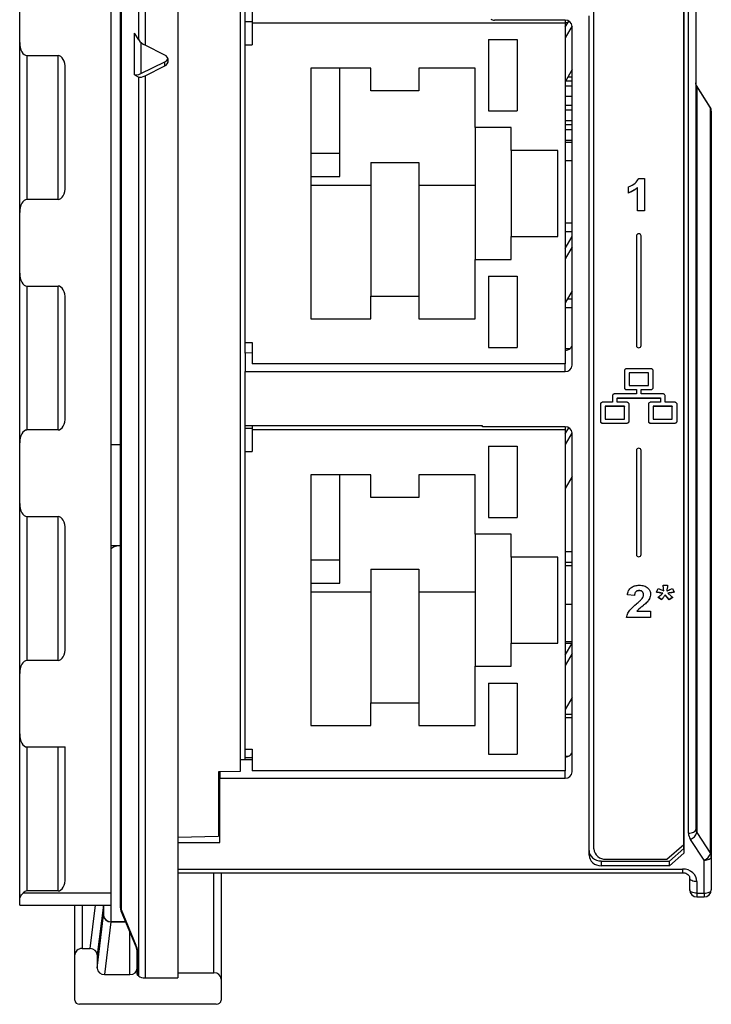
# Model space of a CAD drawing. Header units: millimetres. Extents: x 0 to 594, y 0 to 420.
# Tile 54 of 94: x 436 to 465, y 133 to 174. Entities that reach past the tile are written whole.
import ezdxf

# ---------------------------------------------------------------- set-up
doc = ezdxf.new("R2010")
doc.units = ezdxf.units.MM

msp = doc.modelspace()

# ---------------------------------------------------------------- linework, layer by layer
at = {"color": 7, "linetype": 'Continuous', "lineweight": 25}
for p, q in [((464.548, 196.806), (464.548, 140.108)), ((464.248, 139.962), (464.248, 196.661)), ((464.048, 139.484), (464.048, 196.072)), ((464.055, 196.029), (464.055, 139.123)), ((445.548, 194.858), (445.548, 142.535)), ((440.148, 194.563), (440.148, 137.47)), ((440.548, 136.838), (440.548, 194.538)), ((440.576, 194.477), (440.576, 136.776)), ((441.317, 173.052), (441.317, 193.706)), ((441.589, 193.622), (441.589, 172.831)), ((442.948, 193.622), (442.948, 133.922)), ((436.348, 172.944), (436.348, 175.47)), ((445.748, 173.776), (445.748, 174.874)), ((446.048, 174.704), (446.048, 173.756)), ((460.298, 139.309), (460.298, 174.276)), ((445.748, 173.825), (446.048, 173.825)), ((445.748, 172.855), (445.748, 173.776)), ((459.098, 173.878), (456.156, 173.878)), ((459.098, 173.878), (459.098, 173.756)), ((459.098, 173.583), (459.252, 173.841)), ((459.098, 173.786), (459.219, 173.786)), ((460.105, 139.036), (460.105, 174.059)), ((459.098, 173.756), (446.048, 173.756)), ((446.048, 173.756), (446.048, 172.855)), ((459.098, 173.756), (459.098, 159.535)), ((459.396, 173.646), (459.098, 173.147)), ((459.398, 159.482), (459.398, 173.615)), ((436.348, 165.854), (436.348, 172.944)), ((441.317, 173.052), (441.134, 173.335)), ((441.134, 171.604), (441.134, 173.335)), ((441.395, 172.963), (441.395, 171.652)), ((455.898, 173.074), (455.898, 170.1)), ((455.898, 173.074), (457.098, 173.074)), ((457.098, 173.074), (457.098, 170.1)), ((442.398, 172.422), (441.589, 172.831)), ((445.748, 160.436), (445.748, 172.855)), ((445.748, 172.855), (446.048, 172.855)), ((436.648, 172.403), (437.948, 172.403)), ((436.648, 172.403), (436.648, 166.395)), ((437.948, 166.395), (437.948, 172.403)), ((441.395, 171.652), (442.398, 172.141)), ((442.398, 171.968), (442.398, 172.141)), ((438.248, 166.936), (438.248, 171.861)), ((441.589, 171.559), (442.398, 171.968)), ((450.998, 171.871), (448.498, 171.871)), ((448.498, 171.871), (448.498, 161.42)), ((449.698, 167.356), (449.698, 171.871)), ((450.998, 170.931), (450.998, 171.871)), ((455.348, 171.871), (452.998, 171.871)), ((452.998, 171.871), (452.998, 170.931)), ((455.348, 169.4), (455.348, 171.871)), ((459.398, 171.813), (459.098, 171.31)), ((441.134, 171.604), (441.317, 171.506)), ((441.317, 133.992), (441.317, 171.506)), ((441.589, 171.559), (441.589, 133.922)), ((459.121, 171.348), (459.398, 171.348)), ((459.398, 171.502), (459.212, 171.502)), ((452.998, 170.931), (450.998, 170.931)), ((459.098, 171.145), (459.398, 171.145)), ((465.152, 170.247), (464.582, 171.148)), ((464.588, 171.125), (464.588, 139.981)), ((465.158, 170.224), (464.588, 171.125)), ((459.398, 170.688), (459.098, 170.688)), ((455.898, 170.1), (457.098, 170.1)), ((459.098, 170.335), (459.398, 170.335)), ((459.098, 170.131), (459.398, 170.131)), ((465.158, 139.115), (465.158, 170.224)), ((465.198, 170.087), (465.198, 138.978)), ((459.398, 169.675), (459.098, 169.675)), ((456.848, 169.4), (455.348, 169.4)), ((455.348, 169.4), (455.348, 163.89)), ((456.848, 168.438), (456.848, 169.4)), ((459.098, 169.521), (459.398, 169.521)), ((459.098, 169.318), (459.398, 169.318)), ((459.398, 168.861), (459.098, 168.861)), ((458.798, 168.438), (456.848, 168.438)), ((456.848, 168.438), (456.848, 164.852)), ((458.798, 164.852), (458.798, 168.438)), ((459.398, 168.768), (459.098, 168.768)), ((448.498, 168.326), (449.698, 168.326)), ((450.998, 167.935), (452.998, 167.935)), ((450.998, 167.935), (450.998, 162.36)), ((452.998, 167.935), (452.998, 162.36)), ((459.398, 168.004), (459.098, 168.004)), ((448.498, 167.356), (449.698, 167.356)), ((462.172, 167.271), (462.41, 167.271)), ((462.41, 167.271), (462.41, 165.923)), ((448.498, 166.995), (450.998, 166.995)), ((452.998, 166.995), (455.348, 166.995)), ((461.738, 166.666), (461.738, 166.926)), ((462.114, 166.888), (462.114, 166.883)), ((462.114, 165.923), (462.114, 166.883)), ((437.948, 166.395), (436.648, 166.395)), ((436.348, 163.328), (436.348, 165.854)), ((462.41, 165.928), (462.114, 165.928)), ((462.41, 165.923), (462.114, 165.923)), ((459.398, 165.413), (459.098, 165.413)), ((456.848, 163.89), (456.848, 164.852)), ((456.848, 164.852), (458.798, 164.852)), ((459.398, 165.047), (459.098, 165.047)), ((459.098, 164.356), (459.398, 164.858)), ((462.073, 164.874), (462.073, 160.3)), ((462.273, 160.3), (462.273, 164.874)), ((459.398, 164.422), (459.098, 163.92)), ((455.348, 161.42), (455.348, 163.89)), ((455.348, 163.89), (456.848, 163.89)), ((436.348, 156.238), (436.348, 163.328)), ((455.898, 163.191), (457.098, 163.191)), ((455.898, 163.191), (455.898, 160.217)), ((457.098, 163.191), (457.098, 160.217)), ((436.648, 162.787), (437.948, 162.787)), ((436.648, 162.787), (436.648, 156.78)), ((437.948, 156.78), (437.948, 162.787)), ((450.998, 161.42), (450.998, 162.36)), ((450.998, 162.36), (452.998, 162.36)), ((452.998, 162.36), (452.998, 161.42)), ((459.398, 162.585), (459.098, 162.083)), ((438.248, 157.321), (438.248, 162.246)), ((459.398, 161.875), (459.098, 161.875)), ((459.398, 162.241), (459.192, 162.241)), ((448.498, 161.42), (450.998, 161.42)), ((452.998, 161.42), (455.348, 161.42)), ((445.748, 160.436), (446.048, 160.436)), ((445.748, 159.99), (445.748, 160.436)), ((446.048, 160.436), (446.048, 159.535)), ((455.898, 160.217), (457.098, 160.217)), ((446.048, 159.993), (445.748, 159.99)), ((445.748, 159.99), (445.748, 159.219)), ((459.098, 160.175), (459.302, 160.175)), ((459.098, 159.535), (446.048, 159.535)), ((459.098, 159.219), (459.098, 159.535)), ((445.748, 156.949), (445.748, 159.219)), ((445.748, 159.219), (459.098, 159.219)), ((461.573, 159.25), (461.573, 158.55)), ((462.673, 159.338), (461.673, 159.338)), ((462.573, 159.167), (461.773, 159.167)), ((461.773, 159.167), (461.773, 159.163)), ((461.773, 159.163), (461.773, 158.638)), ((462.573, 159.163), (461.773, 159.163)), ((462.573, 159.167), (462.573, 159.163)), ((462.573, 158.638), (462.573, 159.163)), ((462.773, 158.55), (462.773, 159.25)), ((461.773, 158.638), (462.573, 158.638)), ((461.073, 158.2), (461.073, 157.938)), ((462.073, 158.288), (461.173, 158.288)), ((461.673, 158.468), (462.073, 158.468)), ((461.673, 158.468), (461.673, 158.463)), ((461.673, 158.463), (462.073, 158.463)), ((462.073, 158.468), (462.073, 158.463)), ((462.073, 158.463), (462.073, 158.288)), ((462.273, 158.468), (462.673, 158.468)), ((462.273, 158.468), (462.273, 158.463)), ((462.273, 158.288), (462.273, 158.463)), ((462.273, 158.463), (462.673, 158.463)), ((463.172, 158.288), (462.273, 158.288)), ((462.673, 158.468), (462.673, 158.463)), ((463.272, 157.938), (463.272, 158.2)), ((460.573, 157.851), (460.573, 157.151)), ((461.073, 157.938), (460.673, 157.938)), ((461.573, 157.768), (460.773, 157.768)), ((460.773, 157.768), (460.773, 157.763)), ((461.573, 157.763), (460.773, 157.763)), ((460.773, 157.763), (460.773, 157.238)), ((461.273, 158.118), (463.072, 158.118)), ((461.273, 158.118), (461.273, 158.113)), ((461.273, 157.938), (461.273, 158.113)), ((461.273, 158.113), (463.072, 158.113)), ((461.673, 157.938), (461.273, 157.938)), ((461.573, 157.768), (461.573, 157.763)), ((461.573, 157.238), (461.573, 157.763)), ((461.773, 157.151), (461.773, 157.851)), ((462.572, 157.851), (462.572, 157.151)), ((463.072, 157.938), (462.672, 157.938)), ((463.572, 157.768), (462.772, 157.768)), ((462.772, 157.768), (462.772, 157.763)), ((463.572, 157.763), (462.772, 157.763)), ((462.772, 157.763), (462.772, 157.238)), ((463.072, 158.118), (463.072, 158.113)), ((463.072, 158.113), (463.072, 157.938)), ((463.672, 157.938), (463.272, 157.938)), ((463.572, 157.768), (463.572, 157.763)), ((463.572, 157.238), (463.572, 157.763)), ((463.772, 157.151), (463.772, 157.851)), ((445.748, 156.809), (445.748, 156.949)), ((455.648, 156.949), (445.748, 156.949)), ((446.048, 156.949), (446.048, 156.788)), ((455.648, 156.91), (455.648, 156.949)), ((460.673, 157.068), (461.673, 157.068)), ((460.673, 157.068), (460.673, 157.064)), ((460.673, 157.064), (461.673, 157.064)), ((460.773, 157.238), (461.573, 157.238)), ((461.673, 157.068), (461.673, 157.064)), ((462.672, 157.068), (463.672, 157.068)), ((462.672, 157.068), (462.672, 157.064)), ((462.672, 157.064), (463.672, 157.064)), ((462.772, 157.238), (463.572, 157.238)), ((463.672, 157.068), (463.672, 157.064)), ((437.948, 156.78), (436.648, 156.78)), ((445.748, 156.857), (446.048, 156.857)), ((445.748, 155.888), (445.748, 156.809)), ((459.098, 156.788), (446.048, 156.788)), ((446.048, 156.788), (446.048, 155.888)), ((459.098, 156.91), (455.648, 156.91)), ((459.098, 156.91), (459.098, 156.788)), ((459.098, 156.615), (459.252, 156.873)), ((459.098, 156.788), (459.098, 142.567)), ((459.396, 156.678), (459.098, 156.179)), ((459.398, 142.514), (459.398, 156.648)), ((436.348, 153.713), (436.348, 156.238)), ((440.548, 156.164), (440.148, 156.164)), ((455.898, 156.106), (457.098, 156.106)), ((455.898, 156.106), (455.898, 153.133)), ((457.098, 156.106), (457.098, 153.133)), ((445.748, 143.468), (445.748, 155.888)), ((445.748, 155.888), (446.048, 155.888)), ((462.073, 155.927), (462.073, 151.58)), ((462.273, 151.58), (462.273, 155.927)), ((450.998, 154.904), (448.498, 154.904)), ((448.498, 154.904), (448.498, 144.452)), ((449.698, 150.389), (449.698, 154.904)), ((450.998, 153.963), (450.998, 154.904)), ((455.348, 154.904), (452.998, 154.904)), ((452.998, 154.904), (452.998, 153.963)), ((455.348, 152.433), (455.348, 154.904)), ((459.398, 154.845), (459.098, 154.343)), ((436.348, 146.623), (436.348, 153.713)), ((452.998, 153.963), (450.998, 153.963)), ((436.648, 153.172), (437.948, 153.172)), ((436.648, 153.172), (436.648, 147.164)), ((437.948, 147.164), (437.948, 153.172)), ((455.898, 153.133), (457.098, 153.133)), ((438.248, 147.705), (438.248, 152.63)), ((456.848, 152.433), (455.348, 152.433)), ((455.348, 152.433), (455.348, 146.923)), ((456.848, 151.471), (456.848, 152.433)), ((440.148, 151.964), (440.548, 151.964)), ((459.098, 151.714), (459.398, 151.714)), ((448.498, 151.358), (449.698, 151.358)), ((458.798, 151.471), (456.848, 151.471)), ((456.848, 151.471), (456.848, 147.885)), ((458.798, 147.885), (458.798, 151.471)), ((450.998, 150.967), (452.998, 150.967)), ((450.998, 150.967), (450.998, 145.392)), ((452.998, 150.967), (452.998, 145.392)), ((459.098, 151.125), (459.398, 151.13)), ((448.498, 150.389), (449.698, 150.389)), ((448.498, 150.027), (450.998, 150.027)), ((452.998, 150.027), (455.348, 150.027)), ((462.188, 150.084), (462.188, 150.079)), ((462.915, 150.01), (462.985, 150.165)), ((463.031, 149.994), (463.031, 149.989)), ((463.178, 149.972), (463.178, 149.967)), ((463.192, 150.304), (463.37, 150.304)), ((463.216, 150.075), (463.216, 150.07)), ((463.342, 150.071), (463.342, 150.066)), ((463.391, 149.972), (463.391, 149.967)), ((463.391, 149.967), (463.524, 149.851)), ((463.577, 150.165), (463.646, 150.01)), ((461.995, 149.876), (461.699, 149.902)), ((461.995, 149.872), (461.699, 149.897)), ((461.995, 149.876), (461.995, 149.872)), ((462.371, 149.907), (462.371, 149.902)), ((462.518, 149.604), (462.518, 149.599)), ((463.123, 149.704), (462.975, 149.799)), ((463.123, 149.699), (462.975, 149.794)), ((463.123, 149.704), (463.123, 149.699)), ((463.439, 149.704), (463.28, 149.903)), ((463.28, 149.903), (463.28, 149.898)), ((463.439, 149.699), (463.28, 149.898)), ((463.587, 149.799), (463.439, 149.704)), ((463.587, 149.794), (463.439, 149.699)), ((463.439, 149.704), (463.439, 149.699)), ((459.398, 149.503), (459.098, 149.498)), ((462.094, 149.22), (462.094, 149.215)), ((462.094, 149.215), (462.667, 149.215)), ((462.667, 149.215), (462.667, 148.956)), ((462.667, 148.961), (461.659, 148.961)), ((462.667, 148.956), (461.659, 148.956)), ((456.848, 146.923), (456.848, 147.885)), ((456.848, 147.885), (458.798, 147.885)), ((459.098, 147.952), (459.398, 147.957)), ((459.098, 147.388), (459.398, 147.89)), ((459.386, 147.87), (459.098, 147.87)), ((437.948, 147.164), (436.648, 147.164)), ((459.398, 147.455), (459.098, 146.952)), ((455.348, 144.452), (455.348, 146.923)), ((455.348, 146.923), (456.848, 146.923)), ((436.348, 144.097), (436.348, 146.623)), ((455.898, 146.223), (457.098, 146.223)), ((455.898, 146.223), (455.898, 143.249)), ((457.098, 146.223), (457.098, 143.249)), ((459.398, 145.618), (459.098, 145.115)), ((450.998, 144.452), (450.998, 145.392)), ((450.998, 145.392), (452.998, 145.392)), ((452.998, 145.392), (452.998, 144.452)), ((459.098, 144.78), (459.398, 144.785)), ((448.498, 144.452), (450.998, 144.452)), ((452.998, 144.452), (455.348, 144.452)), ((436.348, 137.169), (436.348, 144.097)), ((436.648, 143.556), (438.248, 143.556)), ((436.648, 143.556), (436.648, 137.548)), ((437.948, 137.548), (437.948, 143.556)), ((438.248, 138.09), (438.248, 143.556)), ((445.748, 143.468), (446.048, 143.468)), ((445.748, 143.023), (445.748, 143.468)), ((446.048, 143.468), (446.048, 142.567)), ((446.048, 143.025), (445.548, 143.021)), ((445.748, 143.114), (446.048, 143.114)), ((455.898, 143.249), (457.098, 143.249)), ((459.207, 143.155), (459.098, 143.153)), ((459.098, 142.567), (446.048, 142.567)), ((459.098, 142.251), (459.098, 142.567)), ((445.548, 142.535), (444.648, 142.514)), ((444.648, 142.514), (444.648, 139.828)), ((444.698, 142.515), (444.698, 142.251)), ((444.698, 139.566), (444.698, 142.251)), ((444.698, 142.251), (459.098, 142.251)), ((444.698, 140.328), (444.648, 140.327)), ((442.948, 139.788), (444.648, 139.828)), ((464.898, 138.833), (464.328, 139.699)), ((464.588, 139.981), (465.158, 139.115)), ((442.948, 139.566), (444.698, 139.566)), ((463.348, 138.871), (464.048, 139.484)), ((463.448, 138.798), (464.048, 139.323)), ((464.048, 139.323), (464.048, 139.484)), ((464.048, 139.323), (464.055, 139.123)), ((460.798, 138.871), (463.348, 138.871)), ((464.055, 139.123), (463.455, 138.598)), ((465.198, 138.978), (465.198, 137.6)), ((442.948, 138.464), (463.998, 138.464)), ((460.598, 138.798), (463.448, 138.798)), ((460.598, 138.798), (460.605, 138.598)), ((463.455, 138.598), (460.605, 138.598)), ((463.455, 138.598), (463.448, 138.798)), ((463.998, 138.464), (463.998, 138.31)), ((464.898, 137.455), (464.898, 138.833)), ((442.948, 138.31), (463.998, 138.31)), ((444.448, 134.137), (444.448, 138.31)), ((444.748, 138.31), (444.748, 133.873)), ((464.298, 137.6), (464.298, 138.083)), ((464.598, 137.938), (464.598, 137.455)), ((436.492, 137.47), (440.148, 137.47)), ((437.948, 137.548), (436.648, 137.548)), ((440.148, 137.47), (440.148, 136.954)), ((464.598, 137.455), (464.898, 137.455)), ((464.598, 137.455), (464.598, 137.3)), ((464.598, 137.3), (464.898, 137.3)), ((464.898, 137.455), (464.898, 137.3)), ((436.348, 136.954), (436.348, 137.169)), ((436.348, 136.954), (440.148, 136.954)), ((438.648, 134.883), (438.648, 136.954)), ((438.948, 136.954), (438.948, 135.146)), ((439.281, 135.146), (439.504, 136.954)), ((439.838, 136.954), (439.583, 134.883)), ((439.848, 136.954), (439.848, 136.54)), ((439.848, 136.533), (439.848, 136.954)), ((440.148, 136.954), (440.148, 136.265)), ((439.586, 134.323), (439.848, 136.533)), ((439.848, 136.536), (439.848, 136.538)), ((440.571, 136.722), (441.191, 135.237)), ((440.576, 136.776), (441.196, 135.291)), ((440.147, 136.255), (439.887, 134.06)), ((440.148, 136.263), (440.148, 136.261)), ((440.148, 136.263), (440.763, 136.263)), ((440.764, 136.261), (440.148, 136.261)), ((440.948, 134.06), (440.948, 135.819)), ((438.948, 135.146), (439.281, 135.146)), ((438.648, 132.995), (438.648, 134.883)), ((439.583, 134.883), (439.586, 134.323)), ((441.248, 134.08), (441.248, 135.019)), ((441.276, 134.958), (441.276, 134.028)), ((439.887, 134.06), (440.948, 134.06)), ((441.317, 133.992), (441.276, 134.028)), ((441.589, 133.922), (442.948, 133.922)), ((442.948, 134.137), (444.448, 134.137)), ((444.748, 133.873), (444.748, 132.995)), ((444.548, 132.82), (438.848, 132.82))]:
    msp.add_line(p, q, dxfattribs=at)
at = {"color": 7, "linetype": 'Continuous', "lineweight": 25, "flags": 128}
for points in [[(464.583, 171.148), (464.583, 171.146), (464.588, 171.125)], [(465.152, 170.247), (465.153, 170.245), (465.158, 170.224)], [(464.248, 139.962), (464.307, 139.965), (464.363, 139.973), (464.415, 139.987), (464.46, 140.005), (464.498, 140.027), (464.525, 140.052), (464.542, 140.079), (464.548, 140.108)], [(464.898, 138.833), (464.957, 138.836), (465.013, 138.844), (465.065, 138.857), (465.11, 138.875), (465.148, 138.897), (465.175, 138.923), (465.192, 138.95), (465.198, 138.978)], [(464.598, 137.938), (464.54, 137.94), (464.483, 137.949), (464.431, 137.962), (464.386, 137.98), (464.349, 138.002), (464.321, 138.027), (464.304, 138.055), (464.298, 138.083)], [(464.598, 137.455), (464.54, 137.458), (464.483, 137.466), (464.431, 137.479), (464.386, 137.497), (464.349, 137.519), (464.321, 137.545), (464.304, 137.572), (464.298, 137.6)], [(464.898, 137.455), (464.957, 137.458), (465.013, 137.466), (465.065, 137.479), (465.11, 137.497), (465.148, 137.519), (465.175, 137.545), (465.192, 137.572), (465.198, 137.6)]]:
    msp.add_lwpolyline(points, dxfattribs=at)
at = {"color": 7, "linetype": 'Continuous', "lineweight": 25}
for centre, radius, start, end in [((456.155, 174.21), 0.332, 241.8354, 270.1951), ((459.116, 173.595), 0.283, 4.0827, 93.5701), ((442.298, 172.195), 0.248, 293.8091, 66.1909), ((464.804, 171.263), 0.256, 180.1648, 212.5287), ((464.898, 170.087), 0.3, 0, 32.2924), ((464.942, 170.086), 0.256, 0.1648, 32.5287), ((462.173, 164.863), 0.101, 6.1714, 173.8286), ((462.173, 160.315), 0.101, 186.1714, 353.8286), ((462.173, 160.31), 0.101, 186.1714, 353.8286), ((459.116, 159.502), 0.283, 266.4299, 355.9173), ((459.116, 156.628), 0.283, 4.0827, 93.5701), ((462.173, 155.916), 0.101, 6.1714, 173.8286), ((462.173, 151.595), 0.101, 186.1714, 353.8286), ((462.173, 151.591), 0.101, 186.1714, 353.8286), ((459.116, 142.534), 0.283, 266.4299, 355.9173), ((464.183, 140.094), 0.421, 290.2512, 344.5358), ((460.769, 139.342), 0.472, 184.0827, 273.5701), ((464.753, 139.227), 0.421, 290.2512, 344.5358), ((464.942, 138.977), 0.256, 0.1648, 32.5287), ((464.598, 137.6), 0.3, 180, 270), ((464.898, 137.6), 0.3, 270, 0), ((440.848, 136.838), 0.3, 180, 202.6517), ((440.638, 136.841), 0.0896, 182.4114, 226.7361), ((439.798, 136.54), 0.0496, 358.8272, 360), ((440.136, 136.553), 0.288, 182.7038, 272.4699), ((440.137, 136.552), 0.289, 182.7268, 272.2338), ((440.138, 136.552), 0.291, 183.0287, 271.9239), ((440.141, 136.549), 0.294, 183.0986, 271.172), ((440.633, 136.744), 0.0654, 150.2225, 199.2813), ((440.049, 136.265), 0.0993, 358.8272, 360), ((441.253, 135.259), 0.0654, 150.2225, 199.2813), ((441.239, 135.258), 0.0527, 203.3337, 233.518), ((441.338, 135.023), 0.0896, 182.4114, 226.7361)]:
    msp.add_arc(centre, radius, start, end, dxfattribs=at)
for centre, major_axis, ratio, start_param, end_param in [((436.648, 172.944), (0, 0.541), 0.554309, 1.570796, 3.141593), ((441.589, 172.976), (0.293, -0.18), 0.369885, 3.801704, 4.936168), ((437.948, 171.861), (0, 0.541), 0.554309, 4.712389, 6.283185), ((442.248, 172.371), (0.299, -0.021), 0.873559, 5.298581, 6.012701), ((441.406, 171.803), (0.293, 0.18), 0.369885, 3.354146, 4.453704), ((441.589, 171.705), (0.293, 0.18), 0.369885, 3.354146, 4.48861), ((437.948, 166.936), (0, 0.541), 0.554309, 3.141593, 4.712389), ((436.648, 165.854), (0, 0.541), 0.554309, 0, 1.570796), ((436.648, 163.328), (0, 0.541), 0.554309, 1.570796, 3.141593), ((437.948, 162.246), (0, 0.541), 0.554309, 4.712389, 6.283185), ((459.098, 160.366), (0.3, 0.011), 0.874354, 4.68095, 6.251747), ((437.948, 157.321), (0, 0.541), 0.554309, 3.141593, 4.712389), ((436.648, 156.238), (0, 0.541), 0.554309, 0, 1.570796), ((436.648, 153.713), (0, 0.541), 0.554309, 1.570796, 3.141593), ((437.948, 152.63), (0, 0.541), 0.554309, 4.712389, 6.283185), ((440.548, 151.771), (0.4, 0), 0.445229, 1.570796, 3.141593), ((497.838, 152.515), (97.393, 1.553), 0.007098, 4.303191, 4.306546), ((437.948, 147.705), (0, 0.541), 0.554309, 3.141593, 4.712389), ((436.648, 146.623), (0, 0.541), 0.554309, 0, 1.570796), ((497.838, 146.17), (97.393, 1.553), 0.007098, 4.303191, 4.306546), ((436.648, 144.097), (0, 0.541), 0.554309, 1.570796, 3.141593), ((459.098, 143.398), (0.3, 0.011), 0.874354, 4.68095, 6.251747), ((464.848, 140.108), (0.3, 0), 0.842376, 3.141593, 3.665191), ((464.848, 139.962), (0.6, 0), 0.877961, 3.141593, 3.665191), ((460.598, 139.236), (0.5, -0.001), 0.874619, 3.142584, 4.713685), ((460.605, 139.036), (0.5, -0.001), 0.874619, 3.142584, 4.713685), ((463.998, 137.938), (0.6, 0), 0.877961, 0, 1.570796), ((437.948, 138.09), (0, 0.541), 0.554309, 3.141593, 4.712389), ((436.648, 137.007), (0, 0.541), 0.554309, 0, 0.54651), ((439.548, 136.54), (0.3, 0), 0.437188, 6.233227, 6.258193), ((439.548, 136.268), (0.6, 0), 0.421962, 6.233227, 6.258193), ((438.948, 134.883), (0.3, 0), 0.877961, 1.570796, 3.141593), ((439.283, 134.883), (0.3, -0.005), 0.876793, 0.018897, 1.589693), ((440.676, 135.483), (-0.527, 0.713), 0.401882, 3.639608, 4.163207), ((440.948, 135.544), (-0.281, 0.581), 0.182227, 3.502096, 4.025694), ((439.886, 134.323), (0.3, -0.004), 0.875664, 3.157567, 4.727531), ((440.948, 134.323), (0.3, 0), 0.876804, 4.712389, 6.283185), ((441.548, 134.08), (0.3, 0), 0.40829, 3.141593, 3.577925), ((441.589, 134.044), (0.3, 0), 0.40829, 3.577925, 4.712389), ((444.448, 133.873), (0.3, 0), 0.877961, 0, 1.570796), ((438.848, 132.995), (0.2, 0), 0.877961, 3.141593, 4.712389), ((444.548, 132.995), (0.2, 0), 0.877961, 4.712389, 6.283185)]:
    msp.add_ellipse(centre, major_axis=major_axis, ratio=ratio, start_param=start_param, end_param=end_param, dxfattribs=at)
for points, knots in [([(464.582, 171.148), (464.572, 171.168), (464.552, 171.205), (464.549, 171.244), (464.548, 171.262)], [0, 0, 0, 0, 0.513635, 1, 1, 1, 1]), ([(461.738, 166.926), (461.843, 166.969), (462.029, 167.046), (462.129, 167.203), (462.172, 167.271)], [0, 0, 0, 0, 0.560993, 1, 1, 1, 1]), ([(462.114, 166.888), (462.051, 166.837), (461.94, 166.747), (461.8, 166.694), (461.738, 166.671)], [0, 0, 0, 0, 0.559748, 1, 1, 1, 1]), ([(462.114, 166.883), (462.051, 166.832), (461.94, 166.742), (461.8, 166.69), (461.738, 166.666)], [0, 0, 0, 0, 0.559748, 1, 1, 1, 1]), ([(461.673, 159.338), (461.658, 159.336), (461.629, 159.333), (461.596, 159.309), (461.577, 159.281), (461.574, 159.26), (461.573, 159.25)], [0, 0, 0, 0, 0.283656, 0.557933, 0.775076, 1, 1, 1, 1]), ([(462.773, 159.25), (462.771, 159.263), (462.767, 159.289), (462.741, 159.317), (462.708, 159.334), (462.685, 159.337), (462.673, 159.338)], [0, 0, 0, 0, 0.283656, 0.557933, 0.775076, 1, 1, 1, 1]), ([(461.173, 158.288), (461.158, 158.286), (461.129, 158.283), (461.096, 158.26), (461.076, 158.231), (461.074, 158.211), (461.073, 158.2)], [0, 0, 0, 0, 0.283656, 0.557933, 0.775076, 1, 1, 1, 1]), ([(461.573, 158.555), (461.575, 158.542), (461.579, 158.517), (461.606, 158.488), (461.638, 158.471), (461.661, 158.469), (461.673, 158.468)], [0, 0, 0, 0, 0.283656, 0.557933, 0.775076, 1, 1, 1, 1]), ([(461.573, 158.55), (461.575, 158.537), (461.579, 158.512), (461.606, 158.483), (461.638, 158.466), (461.661, 158.464), (461.673, 158.463)], [0, 0, 0, 0, 0.283656, 0.557933, 0.775076, 1, 1, 1, 1]), ([(462.673, 158.468), (462.688, 158.469), (462.717, 158.473), (462.75, 158.496), (462.769, 158.525), (462.772, 158.545), (462.773, 158.555)], [0, 0, 0, 0, 0.283656, 0.557933, 0.775076, 1, 1, 1, 1]), ([(462.673, 158.463), (462.688, 158.465), (462.717, 158.468), (462.75, 158.491), (462.769, 158.52), (462.772, 158.54), (462.773, 158.55)], [0, 0, 0, 0, 0.283656, 0.557933, 0.775076, 1, 1, 1, 1]), ([(463.272, 158.2), (463.271, 158.214), (463.267, 158.239), (463.24, 158.268), (463.207, 158.285), (463.184, 158.287), (463.172, 158.288)], [0, 0, 0, 0, 0.283656, 0.557933, 0.775076, 1, 1, 1, 1]), ([(460.673, 157.938), (460.658, 157.936), (460.629, 157.933), (460.596, 157.91), (460.576, 157.881), (460.574, 157.861), (460.573, 157.851)], [0, 0, 0, 0, 0.283656, 0.557933, 0.775076, 1, 1, 1, 1]), ([(461.773, 157.851), (461.771, 157.864), (461.767, 157.889), (461.74, 157.918), (461.708, 157.935), (461.685, 157.937), (461.673, 157.938)], [0, 0, 0, 0, 0.283656, 0.557933, 0.775076, 1, 1, 1, 1]), ([(462.672, 157.938), (462.658, 157.936), (462.628, 157.933), (462.596, 157.91), (462.576, 157.881), (462.574, 157.861), (462.572, 157.851)], [0, 0, 0, 0, 0.283656, 0.557933, 0.775076, 1, 1, 1, 1]), ([(463.772, 157.851), (463.771, 157.864), (463.767, 157.889), (463.74, 157.918), (463.707, 157.935), (463.684, 157.937), (463.672, 157.938)], [0, 0, 0, 0, 0.283656, 0.557933, 0.775076, 1, 1, 1, 1]), ([(460.573, 157.156), (460.575, 157.143), (460.579, 157.117), (460.605, 157.089), (460.638, 157.072), (460.661, 157.069), (460.673, 157.068)], [0, 0, 0, 0, 0.283656, 0.557933, 0.775076, 1, 1, 1, 1]), ([(460.573, 157.151), (460.575, 157.138), (460.579, 157.112), (460.605, 157.084), (460.638, 157.067), (460.661, 157.065), (460.673, 157.064)], [0, 0, 0, 0, 0.283656, 0.557933, 0.775076, 1, 1, 1, 1]), ([(461.673, 157.068), (461.688, 157.07), (461.717, 157.073), (461.75, 157.097), (461.769, 157.125), (461.772, 157.146), (461.773, 157.156)], [0, 0, 0, 0, 0.283656, 0.557933, 0.775076, 1, 1, 1, 1]), ([(461.673, 157.064), (461.688, 157.065), (461.717, 157.069), (461.75, 157.092), (461.769, 157.12), (461.772, 157.141), (461.773, 157.151)], [0, 0, 0, 0, 0.283656, 0.557933, 0.775076, 1, 1, 1, 1]), ([(462.572, 157.156), (462.574, 157.143), (462.578, 157.117), (462.605, 157.089), (462.638, 157.072), (462.661, 157.069), (462.672, 157.068)], [0, 0, 0, 0, 0.283656, 0.557933, 0.775076, 1, 1, 1, 1]), ([(462.572, 157.151), (462.574, 157.138), (462.578, 157.112), (462.605, 157.084), (462.638, 157.067), (462.661, 157.065), (462.672, 157.064)], [0, 0, 0, 0, 0.283656, 0.557933, 0.775076, 1, 1, 1, 1]), ([(463.672, 157.068), (463.687, 157.07), (463.717, 157.073), (463.749, 157.097), (463.769, 157.125), (463.771, 157.146), (463.772, 157.156)], [0, 0, 0, 0, 0.283656, 0.557933, 0.775076, 1, 1, 1, 1]), ([(463.672, 157.064), (463.687, 157.065), (463.717, 157.069), (463.749, 157.092), (463.769, 157.12), (463.771, 157.141), (463.772, 157.151)], [0, 0, 0, 0, 0.283656, 0.557933, 0.775076, 1, 1, 1, 1]), ([(461.699, 149.897), (461.71, 149.959), (461.731, 150.082), (461.858, 150.225), (462.027, 150.294), (462.138, 150.3), (462.194, 150.304)], [0, 0, 0, 0, 0.280752, 0.55897, 0.779275, 1, 1, 1, 1]), ([(462.188, 150.084), (462.166, 150.083), (462.123, 150.08), (462.065, 150.052), (462.008, 149.985), (462, 149.921), (461.995, 149.876)], [0, 0, 0, 0, 0.187236, 0.374084, 0.560696, 1, 1, 1, 1]), ([(462.188, 150.079), (462.166, 150.078), (462.123, 150.075), (462.065, 150.047), (462.008, 149.98), (462, 149.917), (461.995, 149.872)], [0, 0, 0, 0, 0.187236, 0.374084, 0.560696, 1, 1, 1, 1]), ([(462.371, 149.907), (462.369, 149.932), (462.366, 149.983), (462.322, 150.046), (462.256, 150.08), (462.211, 150.083), (462.188, 150.084)], [0, 0, 0, 0, 0.28062, 0.559496, 0.779382, 1, 1, 1, 1]), ([(462.371, 149.902), (462.369, 149.928), (462.366, 149.978), (462.322, 150.041), (462.256, 150.075), (462.211, 150.078), (462.188, 150.079)], [0, 0, 0, 0, 0.2806196, 0.5594955, 0.779382, 1, 1, 1, 1]), ([(462.194, 150.304), (462.261, 150.3), (462.394, 150.292), (462.555, 150.201), (462.653, 150.074), (462.662, 149.983), (462.667, 149.937)], [0, 0, 0, 0, 0.280572, 0.55972, 0.779752, 1, 1, 1, 1]), ([(462.667, 149.942), (462.657, 149.873), (462.639, 149.748), (462.555, 149.648), (462.518, 149.604)], [0, 0, 0, 0, 0.558519, 1, 1, 1, 1]), ([(462.667, 149.937), (462.657, 149.868), (462.639, 149.744), (462.555, 149.643), (462.518, 149.599)], [0, 0, 0, 0, 0.558519, 1, 1, 1, 1]), ([(463.031, 149.994), (463.009, 149.998), (462.971, 150.004), (462.932, 150.011), (462.915, 150.015)], [0, 0, 0, 0, 0.560028, 1, 1, 1, 1]), ([(463.031, 149.989), (463.009, 149.993), (462.971, 149.999), (462.932, 150.007), (462.915, 150.01)], [0, 0, 0, 0, 0.560028, 1, 1, 1, 1]), ([(462.985, 150.165), (463.029, 150.15), (463.108, 150.122), (463.183, 150.086), (463.216, 150.07)], [0, 0, 0, 0, 0.559981, 1, 1, 1, 1]), ([(463.178, 149.972), (463.151, 149.976), (463.101, 149.983), (463.052, 149.991), (463.031, 149.994)], [0, 0, 0, 0, 0.559967, 1, 1, 1, 1]), ([(463.178, 149.967), (463.151, 149.971), (463.101, 149.978), (463.052, 149.986), (463.031, 149.989)], [0, 0, 0, 0, 0.559967, 1, 1, 1, 1]), ([(463.136, 149.933), (463.144, 149.94), (463.158, 149.951), (463.172, 149.962), (463.178, 149.967)], [0, 0, 0, 0, 0.559994, 1, 1, 1, 1]), ([(463.216, 150.075), (463.209, 150.118), (463.197, 150.196), (463.194, 150.274), (463.192, 150.308)], [0, 0, 0, 0, 0.560038, 1, 1, 1, 1]), ([(463.216, 150.07), (463.209, 150.113), (463.197, 150.191), (463.194, 150.269), (463.192, 150.304)], [0, 0, 0, 0, 0.560038, 1, 1, 1, 1]), ([(463.37, 150.308), (463.366, 150.264), (463.36, 150.184), (463.347, 150.106), (463.342, 150.071)], [0, 0, 0, 0, 0.559889, 1, 1, 1, 1]), ([(463.37, 150.304), (463.366, 150.259), (463.36, 150.18), (463.347, 150.101), (463.342, 150.066)], [0, 0, 0, 0, 0.559889, 1, 1, 1, 1]), ([(463.342, 150.066), (463.357, 150.072), (463.385, 150.083), (463.412, 150.096), (463.424, 150.101)], [0, 0, 0, 0, 0.5599326, 1, 1, 1, 1]), ([(463.646, 150.015), (463.599, 150.006), (463.514, 149.99), (463.428, 149.978), (463.391, 149.972)], [0, 0, 0, 0, 0.559989, 1, 1, 1, 1]), ([(463.646, 150.01), (463.599, 150.001), (463.514, 149.986), (463.428, 149.973), (463.391, 149.967)], [0, 0, 0, 0, 0.559989, 1, 1, 1, 1]), ([(463.424, 150.101), (463.452, 150.114), (463.503, 150.136), (463.555, 150.157), (463.577, 150.165)], [0, 0, 0, 0, 0.55999, 1, 1, 1, 1]), ([(461.659, 148.956), (461.674, 149.02), (461.703, 149.148), (461.856, 149.342), (461.993, 149.458), (462.076, 149.529)], [0, 0, 0, 0, 0.279577, 0.559338, 1, 1, 1, 1]), ([(462.076, 149.529), (462.123, 149.567), (462.206, 149.636), (462.28, 149.713), (462.312, 149.746)], [0, 0, 0, 0, 0.560237, 1, 1, 1, 1]), ([(462.518, 149.604), (462.471, 149.559), (462.393, 149.486), (462.275, 149.393), (462.173, 149.316), (462.121, 149.252), (462.094, 149.22)], [0, 0, 0, 0, 0.339989, 0.560194, 0.780381, 1, 1, 1, 1]), ([(462.518, 149.599), (462.471, 149.554), (462.393, 149.481), (462.275, 149.389), (462.173, 149.311), (462.121, 149.247), (462.094, 149.215)], [0, 0, 0, 0, 0.339989, 0.560194, 0.780381, 1, 1, 1, 1]), ([(462.312, 149.746), (462.33, 149.773), (462.363, 149.822), (462.368, 149.878), (462.371, 149.902)], [0, 0, 0, 0, 0.560061, 1, 1, 1, 1]), ([(462.975, 149.794), (463.004, 149.821), (463.056, 149.869), (463.112, 149.913), (463.136, 149.933)], [0, 0, 0, 0, 0.559972, 1, 1, 1, 1]), ([(463.28, 149.903), (463.252, 149.865), (463.201, 149.798), (463.147, 149.732), (463.123, 149.704)], [0, 0, 0, 0, 0.5599863, 1, 1, 1, 1]), ([(463.28, 149.898), (463.252, 149.86), (463.201, 149.793), (463.147, 149.728), (463.123, 149.699)], [0, 0, 0, 0, 0.559986, 1, 1, 1, 1]), ([(463.524, 149.851), (463.536, 149.841), (463.557, 149.822), (463.578, 149.802), (463.587, 149.794)], [0, 0, 0, 0, 0.5599906, 1, 1, 1, 1]), ([(463.998, 138.31), (464.028, 138.308), (464.093, 138.303), (464.181, 138.266), (464.251, 138.21), (464.292, 138.146), (464.296, 138.104), (464.298, 138.083)], [0, 0, 0, 0, 0.169728, 0.362744, 0.562173, 0.779967, 1, 1, 1, 1]), ([(436.348, 137.169), (436.353, 137.202), (436.364, 137.28), (436.424, 137.389), (436.479, 137.453), (436.492, 137.47)], [0, 0, 0, 0, 0.354133, 0.837268, 1, 1, 1, 1])]:
    msp.add_open_spline(points, degree=3, knots=knots, dxfattribs=at)

doc.saveas('drawing.dxf')
